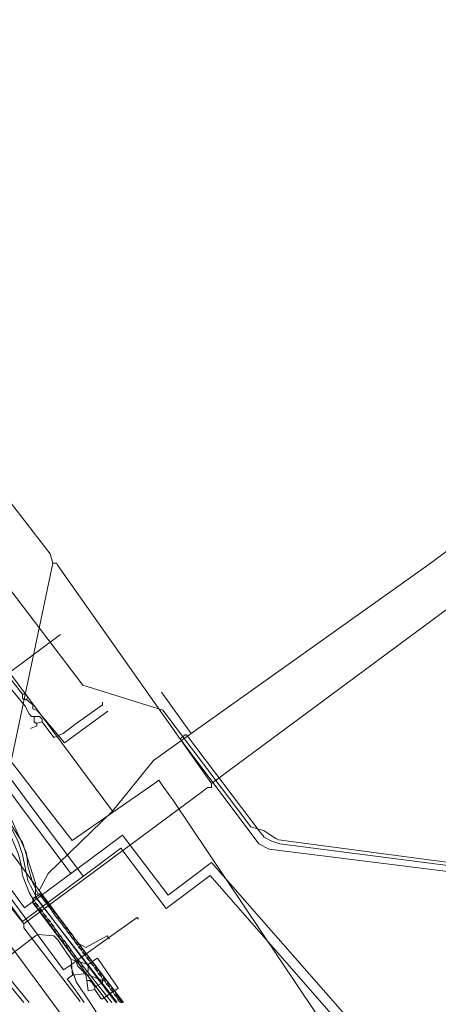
# Model space of a CAD drawing. Header units: metres. Extents: x 92810 to 93633, y 464687 to 465459.
# Tile 209 of 256: x 93172 to 93195, y 465187 to 465241. Entities that reach past the tile are written whole.
import ezdxf
from ezdxf.lldxf.tags import DXFTag

# ---------------------------------------------------------------- set-up
doc = ezdxf.new("R2010")
doc.units = ezdxf.units.M
for name, color, linetype, lineweight, transparency in [('B-OI-KL-DATA_KPN-G', 90, 'SI_B_DATA_KPN', 18, 0.4), ('B-OI-KL-DATA_LIANDER-G', 90, 'SI_B_DATA_LIANDER', 18, 0.4), ('B-OI-KL-DATA_ZIGGO BV-G', 90, 'SI_B_DATA_ZIGGO', 18, 0.4), ('B-OI-KL-ET_HS_LIANDER-G', 10, 'SI_B_ET_HS_LIANDON', 18, 0.4), ('B-OI-KL-ET_LS_LIANDER-G', 190, 'SI_B_ET_LS_LIANDER', 18, 0.4), ('B-OI-KL-GAS_LD_LIANDER-G', 30, 'SI_B_GAS_LD_LIANDER', 18, 0.4), ('B-WE-KL-WARMTENET-G', 80, 'KL-WARMTENET-N', 18, 0.4), ('B-WE-KL-WATER-G', 170, 'KL-WATER-N', 18, 0.4)]:
    doc.layers.add(name, color=color, linetype=linetype, lineweight=lineweight, transparency=transparency)
doc.styles.get("Standard").update_dxf_attribs({"font": 'isocp.shx'})
tags = doc.linetypes.add('KL-WARMTENET-N', pattern='A,7,-1.5,["WN",Standard,S=1,R=0,X=-0.3,Y=-0.5],-3', length=11.5).pattern_tags.tags
tags[6] = DXFTag(74, 10)
doc.linetypes.add('KL-WATER-N', pattern='A,7,-0.5,[168,NLCS.SHX,S=0.75,R=0,X=0.75,Y=0],-2', length=9.5)
doc.linetypes.add('SI_B_DATA_KPN', pattern='A,5,-2,["KPN",Standard,S=1.5,R=0,X=-0.51,Y=-0.75],-8', length=15)
doc.linetypes.add('SI_B_DATA_LIANDER', pattern='A,5,-2,["LI-DATA",Standard,S=1.5,R=0,X=-0.51,Y=-0.75],-11', length=18)
doc.linetypes.add('SI_B_DATA_ZIGGO', pattern='A,5,-2,["ZIGGO",Standard,S=1.5,R=0,X=-0.51,Y=-0.75],-9', length=16)
doc.linetypes.add('SI_B_ET_HS_LIANDON', pattern='A,5,-2,["LI-HS",Standard,S=1.5,R=0,X=-0.51,Y=-0.75],-10', length=17)
doc.linetypes.add('SI_B_ET_LS_LIANDER', pattern='A,5,-2,["LI-LS",Standard,S=1.5,R=0,X=-0.51,Y=-0.75],-10', length=17)
doc.linetypes.add('SI_B_GAS_LD_LIANDER', pattern='A,5,-2,["LI-G-LD",Standard,S=1.5,R=0,X=-0.51,Y=-0.75],-11', length=18)

msp = doc.modelspace()

# ---------------------------------------------------------------- linework, layer by layer
at = {"layer": 'B-OI-KL-DATA_KPN-G', "flags": 128}
for points in [[(93224.75, 465315.321), (93224.893, 465315.321), (93224.964, 465315.179), (93225.821, 465313.536), (93226.107, 465313.179), (93251.607, 465281.25), (93252.036, 465280.607), (93263.393, 465262.964), (93265.179, 465260.036), (93265.179, 465259.893), (93263.25, 465258.679), (93262.821, 465258.321), (93208.893, 465218.536), (93207.036, 465217.107), (93182.536, 465198.964)], [(93143.321, 465250.607), (93143.893, 465250.107), (93165.464, 465222.607), (93165.679, 465222.179), (93167.893, 465219.036), (93170.036, 465216.25), (93173.75, 465211.464), (93173.893, 465210.964)], [(93173.893, 465210.964), (93170.393, 465194.321), (93170.25, 465194.179)], [(93173.893, 465210.964), (93174.107, 465210.964), (93174.179, 465210.821), (93182.536, 465198.964)], [(93182.536, 465198.964), (93182.536, 465198.75), (93182.321, 465198.75), (93182.036, 465198.536), (93172.321, 465191.321)], [(93170.25, 465194.179), (93170.321, 465193.821), (93172.321, 465191.321)], [(93172.321, 465191.321), (93172.321, 465191.107), (93175.393, 465187.107)]]:
    msp.add_lwpolyline(points, dxfattribs=at)
at = {"layer": 'B-OI-KL-DATA_LIANDER-G', "flags": 128}
for points in [[(93407.607, 465323.036), (93406.893, 465322.893), (93395.607, 465314.393), (93395.321, 465314.25), (93394.75, 465314.321), (93388.607, 465321.179), (93388.179, 465321.393), (93387.321, 465321.25), (93371.036, 465309.393), (93337.893, 465285.75), (93335.679, 465284.107), (93317.607, 465271.036), (93295.536, 465255.607), (93293.179, 465253.893), (93226.607, 465206.679), (93214.393, 465197.036), (93212.964, 465196.393), (93205.679, 465194.607), (93203.821, 465194.607), (93203.536, 465194.536), (93201.679, 465194.036), (93200.107, 465194.036), (93199.679, 465194.107), (93186.179, 465195.893), (93186.036, 465195.964), (93185.393, 465196.393), (93185.179, 465196.464), (93184.679, 465196.607), (93179.893, 465202.964), (93175.536, 465204.321), (93155.536, 465230.607), (93155.536, 465230.893), (93155.25, 465231.036), (93153.821, 465233.107), (93153.679, 465233.107), (93153.464, 465233.679), (93153.393, 465233.679), (93132.821, 465261.75), (93132.607, 465261.821), (93132.536, 465262.321), (93132.179, 465262.536), (93126.321, 465270.75), (93126.107, 465270.964), (93125.179, 465271.464), (93123.25, 465274.179), (93123.25, 465274.321), (93123.321, 465274.893), (93123.25, 465274.964), (93115.964, 465285.679)], [(93112.321, 465265.75), (93114.107, 465265.179), (93117.321, 465265.75), (93119.107, 465266.179), (93119.464, 465266.321), (93120.036, 465266.321), (93120.393, 465266.179), (93120.536, 465265.75), (93120.821, 465265.393), (93126.536, 465257.25), (93127.107, 465256.536), (93134.607, 465246.321), (93134.607, 465245.893), (93134.679, 465245.821), (93138.464, 465241.679), (93138.75, 465241.607), (93138.964, 465241.393), (93139.321, 465240.964), (93139.321, 465240.75), (93140.25, 465239.679), (93142.464, 465236.679), (93146.821, 465230.679), (93147.179, 465230.321), (93147.321, 465229.893), (93147.536, 465229.679), (93167.607, 465202.893), (93172.25, 465195.75), (93172.964, 465193.536), (93172.964, 465192.75), (93173.036, 465192.679), (93177.393, 465187.036)]]:
    msp.add_lwpolyline(points, dxfattribs=at)
at = {"layer": 'B-OI-KL-DATA_ZIGGO BV-G', "flags": 128}
for points in [[(93181.426, 465201.683), (93194.31, 465210.85), (93199.99, 465215.05), (93202.16, 465216.95)], [(93174.326, 465207.082), (93171.536, 465205.004)], [(93177.155, 465197.456), (93171.536, 465205.004)], [(93179.81, 465203.938), (93181.426, 465201.683)], [(93177.155, 465197.456), (93179.37, 465200.21), (93181.426, 465201.683)], [(93173.159, 465193.135), (93173.64, 465194.07), (93177.155, 465197.456)], [(93170.728, 465196.419), (93173.159, 465193.135)], [(93174.868, 465189.085), (93174.491, 465188.815), (93169.173, 465195.999)], [(93173.906, 465187), (93167.951, 465195.072)], [(93173.159, 465193.135), (93175.291, 465190.256)], [(93178.556, 465191.572), (93178.484, 465191.672), (93176.937, 465190.565)], [(93176.937, 465190.565), (93176.864, 465190.671), (93175.706, 465190.033), (93175.291, 465190.256)], [(93176.937, 465190.565), (93175.711, 465189.688)], [(93176.979, 465190.503), (93176.937, 465190.565)], [(93175.291, 465190.256), (93175.711, 465189.688)], [(93175.711, 465189.688), (93174.868, 465189.085)], [(93175.942, 465187), (93175.18, 465188.17), (93174.868, 465189.085)], [(93187.687, 465174.945), (93182.095, 465175.901), (93173.906, 465187)], [(93187.687, 465174.945), (93186.84, 465175.8), (93186.478, 465175.97), (93184.02, 465176.37), (93183.36, 465176.68), (93179.32, 465182.09), (93176.77, 465185.73), (93175.942, 465187)]]:
    msp.add_lwpolyline(points, dxfattribs=at)
at = {"layer": 'B-OI-KL-ET_HS_LIANDER-G'}
for p, q in [((93174.821, 465189.821), (93175.464, 465188.964)), ((93175.107, 465189.607), (93175.536, 465189.036))]:
    msp.add_line(p, q, dxfattribs=at)
at = {"layer": 'B-OI-KL-ET_HS_LIANDER-G', "flags": 128}
msp.add_lwpolyline([(93180.821, 465201.393), (93185.107, 465195.679), (93185.679, 465195.393), (93195.964, 465194.107), (93200.464, 465193.393), (93202.036, 465193.536), (93213.179, 465196.25), (93214.75, 465197.107), (93226.893, 465206.607), (93281.179, 465244.964), (93287.75, 465249.821), (93319.75, 465272.393), (93350.536, 465294.536), (93350.536, 465294.893), (93350.25, 465294.893), (93350.25, 465294.821), (93318.536, 465271.821), (93315.75, 465269.893), (93302.893, 465261.036), (93298.179, 465257.679), (93281.393, 465245.607), (93276.464, 465242.179), (93262.679, 465232.607), (93257.893, 465229.179), (93227.25, 465207.25), (93225.464, 465205.893), (93214.821, 465197.679), (93213.75, 465196.964), (93212.893, 465196.607), (93211.75, 465196.321), (93202.036, 465193.964), (93200.75, 465193.821), (93200.179, 465193.893), (93186.25, 465195.679), (93185.821, 465195.821), (93185.393, 465196.036), (93185.179, 465196.321), (93181.179, 465201.607), (93181.107, 465201.607)], close=True, dxfattribs=at)
for points in [[(93138.536, 465241.893), (93167.321, 465203.25), (93171.036, 465198.107), (93171.679, 465196.964), (93172.464, 465195.179), (93172.536, 465194.464), (93172.821, 465193.536), (93173.107, 465192.964)], [(93138.321, 465241.679), (93167.036, 465203.036), (93168.964, 465200.321), (93170.75, 465197.821), (93171.321, 465196.821), (93172.036, 465195.107), (93172.179, 465194.536), (93172.25, 465193.964), (93172.607, 465193.036), (93172.821, 465192.679)], [(93138.393, 465241.75), (93167.179, 465203.107), (93170.893, 465197.964), (93171.393, 465197.036), (93172.036, 465195.75), (93172.25, 465195.107), (93172.536, 465193.679), (93172.679, 465193.393), (93172.964, 465192.893)], [(93139.893, 465230.036), (93140.107, 465230.179), (93167.036, 465194.036), (93169.393, 465190.964), (93172.607, 465187.036)], [(93172.964, 465192.821), (93172.821, 465192.679)], [(93172.821, 465192.679), (93172.893, 465192.607)], [(93172.821, 465192.679), (93172.821, 465192.536)], [(93172.893, 465192.607), (93172.821, 465192.536)], [(93172.821, 465192.536), (93172.893, 465192.393)], [(93172.893, 465192.607), (93172.964, 465192.464)], [(93173.107, 465192.964), (93172.964, 465192.893)], [(93172.964, 465192.893), (93172.964, 465192.821)], [(93172.964, 465192.821), (93177.321, 465187.036)], [(93173.107, 465192.964), (93173.179, 465192.964)], [(93173.179, 465192.964), (93173.321, 465192.893)], [(93173.179, 465192.964), (93173.25, 465192.821)], [(93173.321, 465192.893), (93173.25, 465192.821)], [(93173.25, 465192.821), (93173.321, 465192.75)], [(93173.321, 465192.893), (93173.393, 465192.821)], [(93173.393, 465192.821), (93173.321, 465192.75)], [(93173.321, 465192.75), (93173.464, 465192.536)], [(93173.393, 465192.821), (93173.536, 465192.607)], [(93173.536, 465192.607), (93173.464, 465192.536)], [(93173.464, 465192.536), (93173.536, 465192.464)], [(93173.536, 465192.607), (93173.607, 465192.536)], [(93173.607, 465192.536), (93173.536, 465192.464)], [(93173.607, 465192.536), (93173.75, 465192.321)], [(93172.964, 465192.464), (93172.893, 465192.393)], [(93172.893, 465192.393), (93172.964, 465192.321)], [(93172.964, 465192.464), (93173.036, 465192.393)], [(93173.036, 465192.393), (93172.964, 465192.321)], [(93172.964, 465192.321), (93173.036, 465192.25)], [(93173.036, 465192.393), (93173.107, 465192.321)], [(93173.107, 465192.321), (93173.036, 465192.25)], [(93173.036, 465192.25), (93173.107, 465192.107)], [(93173.107, 465192.321), (93173.179, 465192.179)], [(93173.179, 465192.179), (93173.107, 465192.107)], [(93173.107, 465192.107), (93173.179, 465192.036)], [(93173.179, 465192.179), (93173.321, 465192.036)], [(93173.25, 465192.107), (93173.179, 465192.036)], [(93173.179, 465192.036), (93173.25, 465191.964)], [(93173.321, 465192.036), (93173.25, 465191.964)], [(93173.321, 465192.036), (93173.393, 465191.893)], [(93173.536, 465192.464), (93173.679, 465192.25)], [(93173.75, 465192.321), (93173.679, 465192.25)], [(93173.679, 465192.25), (93173.75, 465192.179)], [(93173.75, 465192.321), (93173.821, 465192.25)], [(93173.821, 465192.25), (93173.75, 465192.179)], [(93173.75, 465192.179), (93173.893, 465191.964)], [(93173.821, 465192.25), (93173.964, 465192.036)], [(93173.964, 465192.036), (93173.893, 465191.964)], [(93173.964, 465192.036), (93174.036, 465191.964)], [(93173.25, 465191.964), (93173.321, 465191.821)], [(93173.393, 465191.893), (93173.321, 465191.821)], [(93173.321, 465191.821), (93173.393, 465191.75)], [(93173.393, 465191.893), (93173.464, 465191.821)], [(93173.464, 465191.821), (93173.393, 465191.75)], [(93173.393, 465191.75), (93173.464, 465191.679)], [(93173.464, 465191.821), (93173.536, 465191.75)], [(93173.536, 465191.75), (93173.464, 465191.679)], [(93173.464, 465191.679), (93173.536, 465191.536)], [(93173.536, 465191.75), (93173.607, 465191.607)], [(93173.607, 465191.607), (93173.536, 465191.536)], [(93173.536, 465191.536), (93173.607, 465191.464)], [(93173.607, 465191.607), (93173.679, 465191.536)], [(93173.679, 465191.536), (93173.607, 465191.464)], [(93173.607, 465191.464), (93173.679, 465191.393)], [(93173.679, 465191.536), (93173.75, 465191.464)], [(93173.75, 465191.464), (93173.679, 465191.393)], [(93173.75, 465191.464), (93173.821, 465191.321)], [(93173.893, 465191.964), (93173.964, 465191.893)], [(93174.036, 465191.964), (93173.964, 465191.893)], [(93173.964, 465191.893), (93174.107, 465191.679)], [(93174.036, 465191.964), (93174.179, 465191.75)], [(93174.179, 465191.75), (93174.107, 465191.679)], [(93174.107, 465191.679), (93174.179, 465191.607)], [(93174.179, 465191.75), (93174.25, 465191.679)], [(93174.25, 465191.679), (93174.179, 465191.607)], [(93174.179, 465191.607), (93174.321, 465191.393)], [(93174.25, 465191.679), (93174.393, 465191.464)], [(93174.393, 465191.464), (93174.321, 465191.393)], [(93174.393, 465191.464), (93174.464, 465191.393)], [(93173.679, 465191.393), (93173.75, 465191.25)], [(93173.821, 465191.321), (93173.75, 465191.25)], [(93173.75, 465191.25), (93173.821, 465191.179)], [(93173.821, 465191.321), (93173.893, 465191.25)], [(93173.893, 465191.25), (93173.821, 465191.179)], [(93173.821, 465191.179), (93173.964, 465190.964)], [(93173.893, 465191.25), (93174.036, 465191.036)], [(93174.036, 465191.036), (93173.964, 465190.964)], [(93173.964, 465190.964), (93174.036, 465190.893)], [(93174.036, 465191.036), (93174.107, 465190.964)], [(93174.107, 465190.964), (93174.036, 465190.893)], [(93174.107, 465190.964), (93174.25, 465190.75)], [(93174.321, 465191.393), (93174.393, 465191.321)], [(93174.464, 465191.393), (93174.393, 465191.321)], [(93174.393, 465191.321), (93174.536, 465191.107)], [(93174.464, 465191.393), (93174.607, 465191.179)], [(93174.607, 465191.179), (93174.536, 465191.107)], [(93174.536, 465191.107), (93174.607, 465191.036)], [(93174.607, 465191.179), (93174.679, 465191.107)], [(93174.679, 465191.107), (93174.607, 465191.036)], [(93174.607, 465191.036), (93174.75, 465190.821)], [(93174.679, 465191.107), (93174.821, 465190.893)], [(93169.179, 465190.821), (93172.321, 465187.036)], [(93174.036, 465190.893), (93174.179, 465190.679)], [(93174.25, 465190.75), (93174.179, 465190.679)], [(93174.179, 465190.679), (93174.25, 465190.607)], [(93174.25, 465190.75), (93174.321, 465190.679)], [(93174.321, 465190.679), (93174.25, 465190.607)], [(93174.25, 465190.607), (93174.393, 465190.393)], [(93174.321, 465190.679), (93174.464, 465190.464)], [(93174.464, 465190.464), (93174.393, 465190.393)], [(93174.393, 465190.393), (93174.464, 465190.321)], [(93174.464, 465190.464), (93174.536, 465190.393)], [(93174.536, 465190.393), (93174.464, 465190.321)], [(93174.536, 465190.393), (93174.679, 465190.179)], [(93174.821, 465190.893), (93174.75, 465190.821)], [(93174.75, 465190.821), (93174.821, 465190.75)], [(93174.821, 465190.893), (93174.893, 465190.821)], [(93174.893, 465190.821), (93174.821, 465190.75)], [(93174.821, 465190.75), (93174.964, 465190.536)], [(93174.893, 465190.821), (93175.036, 465190.607)], [(93175.036, 465190.607), (93174.964, 465190.536)], [(93174.964, 465190.536), (93175.036, 465190.464)], [(93175.036, 465190.607), (93175.107, 465190.536)], [(93175.107, 465190.536), (93175.036, 465190.464)], [(93175.036, 465190.464), (93175.179, 465190.25)], [(93175.107, 465190.536), (93175.25, 465190.321)], [(93174.464, 465190.321), (93174.607, 465190.107)], [(93174.679, 465190.179), (93174.607, 465190.107)], [(93174.607, 465190.107), (93174.679, 465190.036)], [(93174.679, 465190.179), (93174.75, 465190.107)], [(93174.75, 465190.107), (93174.679, 465190.036)], [(93174.679, 465190.036), (93174.821, 465189.821)], [(93174.75, 465190.107), (93174.893, 465189.893)], [(93174.893, 465189.893), (93174.821, 465189.821)], [(93174.893, 465189.893), (93175.107, 465189.607)], [(93175.25, 465190.321), (93175.179, 465190.25)], [(93175.179, 465190.25), (93175.25, 465190.179)], [(93175.25, 465190.321), (93175.321, 465190.25)], [(93175.321, 465190.25), (93175.25, 465190.179)], [(93175.25, 465190.179), (93175.321, 465190.036)], [(93175.321, 465190.25), (93175.393, 465190.107)], [(93175.393, 465190.107), (93175.321, 465190.036)], [(93175.321, 465190.036), (93175.393, 465189.964)], [(93175.393, 465190.107), (93175.464, 465190.036)], [(93175.464, 465190.036), (93175.393, 465189.964)], [(93175.393, 465189.964), (93175.464, 465189.893)], [(93175.464, 465190.036), (93175.536, 465189.964)], [(93175.536, 465189.964), (93175.464, 465189.893)], [(93175.464, 465189.893), (93175.536, 465189.75)], [(93175.536, 465189.964), (93175.607, 465189.821)], [(93175.107, 465189.607), (93175.036, 465189.536)], [(93175.321, 465189.321), (93175.25, 465189.25)], [(93175.607, 465189.821), (93175.536, 465189.75)], [(93175.536, 465189.75), (93175.607, 465189.679)], [(93175.607, 465189.821), (93175.679, 465189.75)], [(93175.679, 465189.75), (93175.607, 465189.679)], [(93175.607, 465189.679), (93175.679, 465189.607)], [(93175.679, 465189.75), (93175.75, 465189.679)], [(93175.75, 465189.679), (93175.679, 465189.607)], [(93175.679, 465189.607), (93175.75, 465189.464)], [(93175.75, 465189.679), (93175.821, 465189.536)], [(93175.821, 465189.536), (93175.75, 465189.464)], [(93175.75, 465189.464), (93175.821, 465189.393)], [(93175.821, 465189.536), (93175.893, 465189.464)], [(93175.893, 465189.464), (93175.821, 465189.393)], [(93175.821, 465189.393), (93175.893, 465189.321)], [(93175.893, 465189.464), (93175.964, 465189.393)], [(93175.964, 465189.393), (93175.893, 465189.321)], [(93175.893, 465189.321), (93175.964, 465189.179)], [(93175.964, 465189.393), (93176.036, 465189.25)], [(93175.536, 465189.036), (93175.464, 465188.964)], [(93175.464, 465188.964), (93176.893, 465187.036)], [(93175.536, 465189.036), (93177.107, 465187.036)], [(93176.036, 465189.25), (93175.964, 465189.179)], [(93175.964, 465189.179), (93176.036, 465189.107)], [(93176.036, 465189.25), (93176.107, 465189.179)], [(93176.107, 465189.179), (93176.036, 465189.107)], [(93176.036, 465189.107), (93176.107, 465189.036)], [(93176.107, 465189.179), (93176.179, 465189.107)], [(93176.179, 465189.107), (93176.107, 465189.036)], [(93176.107, 465189.036), (93176.179, 465188.893)], [(93176.179, 465189.107), (93176.25, 465188.964)], [(93176.25, 465188.964), (93176.179, 465188.893)], [(93176.179, 465188.893), (93176.321, 465188.75)], [(93176.25, 465188.964), (93176.321, 465188.893)], [(93176.321, 465188.893), (93176.25, 465188.821)], [(93176.321, 465188.893), (93176.393, 465188.821)], [(93176.393, 465188.821), (93176.321, 465188.75)], [(93176.393, 465188.821), (93176.464, 465188.679)], [(93176.321, 465188.75), (93176.393, 465188.607)], [(93176.464, 465188.679), (93176.393, 465188.607)], [(93176.393, 465188.607), (93176.464, 465188.536)], [(93176.464, 465188.679), (93176.536, 465188.607)], [(93176.536, 465188.607), (93176.464, 465188.536)], [(93176.464, 465188.536), (93176.536, 465188.464)], [(93176.536, 465188.607), (93176.607, 465188.536)], [(93176.607, 465188.536), (93176.536, 465188.464)], [(93176.536, 465188.464), (93176.607, 465188.321)], [(93176.607, 465188.536), (93176.679, 465188.393)], [(93176.679, 465188.393), (93176.607, 465188.321)], [(93176.607, 465188.321), (93176.679, 465188.25)], [(93176.679, 465188.393), (93176.821, 465188.25)], [(93176.75, 465188.321), (93176.679, 465188.25)], [(93176.679, 465188.25), (93176.75, 465188.179)], [(93176.821, 465188.25), (93176.75, 465188.179)], [(93176.821, 465188.25), (93176.893, 465188.107)], [(93176.75, 465188.179), (93176.821, 465188.036)], [(93176.893, 465188.107), (93176.821, 465188.036)], [(93176.821, 465188.036), (93176.893, 465187.964)], [(93176.893, 465188.107), (93176.964, 465188.036)], [(93176.964, 465188.036), (93176.893, 465187.964)], [(93176.893, 465187.964), (93176.964, 465187.893)], [(93176.964, 465188.036), (93177.036, 465187.964)], [(93177.036, 465187.964), (93176.964, 465187.893)], [(93176.964, 465187.893), (93177.036, 465187.75)], [(93177.036, 465187.964), (93177.107, 465187.821)], [(93177.107, 465187.821), (93177.036, 465187.75)], [(93177.036, 465187.75), (93177.107, 465187.679)], [(93177.107, 465187.821), (93177.179, 465187.75)], [(93177.179, 465187.75), (93177.107, 465187.679)], [(93177.179, 465187.75), (93177.25, 465187.679)], [(93177.107, 465187.679), (93177.179, 465187.607)], [(93177.25, 465187.679), (93177.179, 465187.607)], [(93177.179, 465187.607), (93177.25, 465187.464)], [(93177.25, 465187.679), (93177.321, 465187.536)], [(93177.321, 465187.536), (93177.25, 465187.464)], [(93177.25, 465187.464), (93177.321, 465187.393)], [(93177.321, 465187.536), (93177.393, 465187.464)], [(93177.393, 465187.464), (93177.321, 465187.393)], [(93177.321, 465187.393), (93177.393, 465187.321)], [(93177.393, 465187.464), (93177.464, 465187.321)], [(93177.393, 465187.321), (93177.464, 465187.321)], [(93177.393, 465187.321), (93177.464, 465187.179)], [(93177.464, 465187.321), (93177.536, 465187.25)], [(93177.536, 465187.25), (93177.464, 465187.179)], [(93177.464, 465187.179), (93177.536, 465187.107)], [(93177.536, 465187.25), (93177.607, 465187.179)], [(93177.607, 465187.179), (93177.679, 465187.036), (93177.607, 465187.036), (93177.536, 465187.107)], [(93177.607, 465187.179), (93177.536, 465187.107)]]:
    msp.add_lwpolyline(points, dxfattribs=at)
at = {"layer": 'B-OI-KL-ET_LS_LIANDER-G'}
for p, q in [((93166.464, 465211.179), (93172.25, 465203.821)), ((93172.25, 465203.821), (93172.393, 465203.821)), ((93172.25, 465203.821), (93172.25, 465203.607)), ((93172.393, 465203.821), (93172.536, 465203.679)), ((93172.25, 465203.607), (93172.321, 465203.536)), ((93172.321, 465203.536), (93172.464, 465203.536)), ((93172.536, 465203.679), (93172.464, 465203.536)), ((93172.464, 465203.536), (93172.821, 465203.25)), ((93172.821, 465203.25), (93172.821, 465203.036)), ((93172.821, 465203.036), (93173.036, 465202.964)), ((93173.036, 465202.964), (93173.393, 465202.536)), ((93174.536, 465201.179), (93176.893, 465202.893)), ((93173.393, 465202.536), (93174.536, 465201.179)), ((93173.25, 465192.964), (93172.821, 465192.679)), ((93172.821, 465192.679), (93172.821, 465192.464)), ((93177.75, 465187.036), (93173.25, 465192.964)), ((93172.821, 465192.464), (93176.893, 465187.036))]:
    msp.add_line(p, q, dxfattribs=at)
at = {"layer": 'B-OI-KL-GAS_LD_LIANDER-G', "flags": 128}
for points in [[(93157.679, 465222.75), (93161.75, 465217.036), (93161.964, 465216.821), (93163.75, 465214.607), (93169.536, 465206.607), (93169.75, 465206.393), (93172.393, 465203.179), (93172.607, 465202.75), (93172.75, 465202.607), (93173.179, 465202.607)], [(93173.321, 465202.321), (93173.964, 465201.464), (93174.464, 465201.679), (93175.107, 465202.179), (93176.607, 465203.25), (93176.607, 465203.393)], [(93173.036, 465202.25), (93173.036, 465202.107), (93172.679, 465201.964)], [(93172.893, 465202.607), (93172.893, 465202.321), (93172.964, 465202.25), (93173.036, 465202.25)], [(93173.321, 465202.321), (93173.036, 465202.25)], [(93173.179, 465202.607), (93173.321, 465202.464), (93173.321, 465202.321)], [(93174.893, 465189.393), (93174.179, 465190.464), (93173.964, 465190.679), (93173.107, 465190.75), (93172.964, 465190.679), (93168.393, 465187.179), (93168.321, 465187.036)], [(93174.893, 465189.393), (93175.179, 465189.321)], [(93174.893, 465189.393), (93174.964, 465188.536)], [(93175.179, 465189.321), (93175.821, 465189.107)], [(93175.179, 465189.321), (93175.25, 465189.036), (93175.464, 465188.821), (93175.607, 465188.679)], [(93175.821, 465189.107), (93176.321, 465189.464), (93176.393, 465189.393), (93177.464, 465187.821), (93176.607, 465187.25)], [(93175.821, 465189.107), (93175.821, 465188.75), (93175.679, 465188.679)], [(93174.964, 465188.536), (93174.679, 465188.321), (93174.75, 465188.25), (93175.607, 465187.036)], [(93175.607, 465188.607), (93174.964, 465188.536)], [(93175.607, 465188.679), (93175.679, 465188.679)], [(93175.607, 465188.679), (93175.607, 465188.607)], [(93175.607, 465188.607), (93175.679, 465188.607)], [(93175.679, 465188.679), (93175.679, 465188.607)], [(93175.679, 465188.607), (93175.75, 465188.25)], [(93175.679, 465188.607), (93176.607, 465188.25), (93176.607, 465188.107), (93176.179, 465187.893)], [(93175.75, 465188.25), (93175.893, 465188.25), (93176.036, 465188.107), (93176.179, 465187.893)], [(93175.75, 465188.25), (93175.821, 465187.679), (93176.179, 465187.75)], [(93176.179, 465187.893), (93176.179, 465187.75)], [(93176.179, 465187.75), (93176.536, 465187.25)], [(93176.536, 465187.25), (93176.607, 465187.25)]]:
    msp.add_lwpolyline(points, dxfattribs=at)
at = {"layer": 'B-WE-KL-WARMTENET-G'}
for points in [[(93172.363, 465192.19), (93144.267, 465230.656)], [(93172.244, 465191.459), (93143.851, 465230.352)], [(93170.042, 465201.314), (93172.72, 465197.712)], [(93169.953, 465200.679), (93172.149, 465197.726)], [(93172.149, 465197.726), (93174.876, 465194.059)], [(93172.72, 465197.712), (93175.545, 465193.914)], [(93177.7, 465196.158), (93175.914, 465194.83)], [(93180.17, 465192.879), (93177.7, 465196.158)], [(93177.597, 465195.44), (93176.444, 465194.582)], [(93180.068, 465192.158), (93177.597, 465195.44)], [(93175.914, 465194.83), (93172.363, 465192.19)], [(93182.541, 465194.66), (93180.17, 465192.879)], [(93193.277, 465182.406), (93182.541, 465194.66)], [(93176.444, 465194.582), (93172.244, 465191.459)], [(93182.455, 465193.951), (93180.068, 465192.158)], [(93193.233, 465181.644), (93182.455, 465193.951)]]:
    msp.add_lwpolyline(points, dxfattribs=at)
at = {"layer": 'B-WE-KL-WATER-G'}
for points in [[(93171.383, 465200.471), (93172.063, 465199.594), (93173.013, 465198.369), (93174.961, 465195.856), (93179.454, 465198.991)], [(93179.454, 465198.991), (93179.667, 465199.139), (93179.856, 465198.875)], [(93180.438, 465198.083), (93180.273, 465198.293), (93179.856, 465198.875)], [(93191.045, 465182.262), (93180.438, 465198.083)]]:
    msp.add_lwpolyline(points, dxfattribs=at)

doc.saveas('drawing.dxf')
